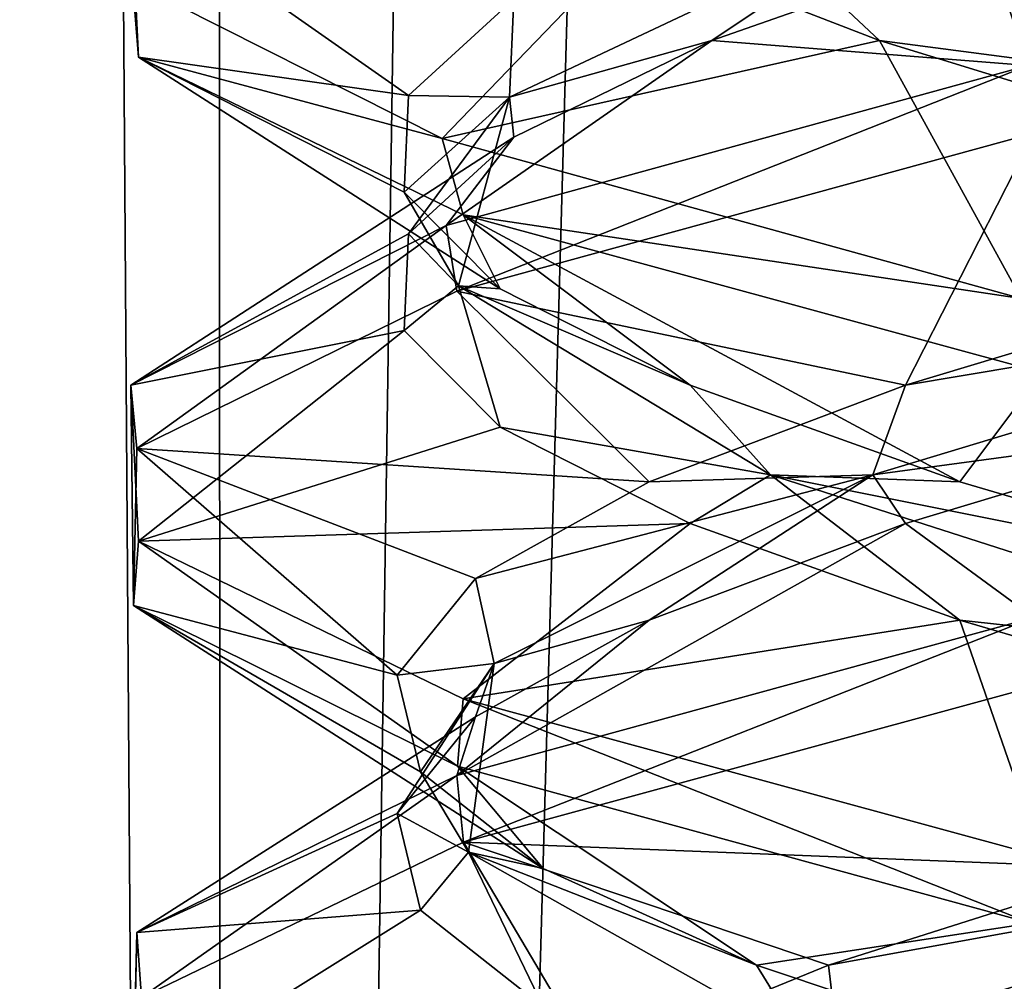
# Model space of a CAD drawing. Header units: millimetres. Extents: x -36.5 to 36.5, y -8.8 to 41.6.
# Tile 101 of 256: x -1.6 to -0.7, y 6.7 to 7.6. Entities that reach past the tile are written whole.
import ezdxf

# ---------------------------------------------------------------- set-up
doc = ezdxf.new("R2010")
doc.units = ezdxf.units.MM
doc.header["$LTSCALE"] = 65.185185
for name, color, linetype in [('14', 7, 'CONTINUOUS'), ('15', 7, 'CONTINUOUS'), ('16', 7, 'CONTINUOUS'), ('166', 7, 'CONTINUOUS'), ('175', 7, 'CONTINUOUS'), ('176', 7, 'CONTINUOUS'), ('177', 7, 'CONTINUOUS'), ('187', 7, 'CONTINUOUS'), ('188', 7, 'CONTINUOUS'), ('189', 7, 'CONTINUOUS'), ('199', 7, 'CONTINUOUS'), ('200', 7, 'CONTINUOUS'), ('221', 7, 'CONTINUOUS'), ('222', 7, 'CONTINUOUS'), ('26', 7, 'CONTINUOUS'), ('27', 7, 'CONTINUOUS'), ('28', 7, 'CONTINUOUS'), ('38', 7, 'CONTINUOUS'), ('39', 7, 'CONTINUOUS'), ('5', 7, 'CONTINUOUS'), ('548', 7, 'CONTINUOUS'), ('553', 7, 'CONTINUOUS'), ('60', 7, 'CONTINUOUS'), ('61', 7, 'CONTINUOUS')]:
    doc.layers.add(name, color=color, linetype=linetype)

msp = doc.modelspace()

# ---------------------------------------------------------------- linework, layer by layer
at = {"layer": '14', "color": 7, "linetype": 'CONTINUOUS'}
for points in [[(-0.7665, 7.14196, 11.96116), (-0.65058, 7.0572, 12.35157), (-0.47753, 7.22927, 12.13283), (-0.7665, 7.14196, 11.96116)], [(-1.17199, 6.91454, 11.93618), (-0.65058, 7.0572, 12.35157), (-0.7665, 7.14196, 11.96116), (-1.17199, 6.91454, 11.93618)], [(-0.99817, 7.05466, 11.71764), (-1.17199, 6.91454, 11.93618), (-0.7665, 7.14196, 11.96116), (-0.99817, 7.05466, 11.71764)], [(-1.15523, 6.96736, 11.42047), (-1.17199, 6.91454, 11.93618), (-0.99817, 7.05466, 11.71764), (-1.15523, 6.96736, 11.42047)], [(-1.46127, 6.77249, 11.33865), (-1.17199, 6.91454, 11.93618), (-1.15523, 6.96736, 11.42047), (-1.46127, 6.77249, 11.33865)], [(-1.22593, 6.88006, 11.09187), (-1.46127, 6.77249, 11.33865), (-1.15523, 6.96736, 11.42047), (-1.22593, 6.88006, 11.09187)], [(-1.20499, 6.79276, 10.75641), (-1.46127, 6.77249, 11.33865), (-1.22593, 6.88006, 11.09187), (-1.20499, 6.79276, 10.75641)], [(-1.46443, 6.63054, 10.67528), (-1.46127, 6.77249, 11.33865), (-1.20499, 6.79276, 10.75641), (-1.46443, 6.63054, 10.67528)], [(-1.09398, 6.70546, 10.43915), (-1.46443, 6.63054, 10.67528), (-1.20499, 6.79276, 10.75641), (-1.09398, 6.70546, 10.43915)]]:
    msp.add_3dface(points, dxfattribs=at)
at = {"layer": '15', "color": 7, "linetype": 'CONTINUOUS'}
for points in [[(-0.7963, 7.18619, 11.88872), (-0.47753, 7.22927, 12.13283), (-0.23102, 7.35673, 12.17071), (-0.7963, 7.18619, 11.88872)], [(-0.7963, 7.18619, 11.88872), (-0.23102, 7.35673, 12.17071), (-0.7665, 7.26696, 11.96116), (-0.7963, 7.18619, 11.88872)], [(-0.7665, 7.26696, 11.96116), (-0.23102, 7.35673, 12.17071), (-0.47753, 7.35427, 12.13283), (-0.7665, 7.26696, 11.96116)], [(-0.99817, 7.17966, 11.71764), (-0.7963, 7.18619, 11.88872), (-0.7665, 7.26696, 11.96116), (-0.99817, 7.17966, 11.71764)], [(-0.7665, 7.14196, 11.96116), (-0.47753, 7.22927, 12.13283), (-0.7963, 7.18619, 11.88872), (-0.7665, 7.14196, 11.96116)], [(-1.13842, 7.01565, 11.35767), (-0.7963, 7.18619, 11.88872), (-1.15523, 7.09236, 11.42047), (-1.13842, 7.01565, 11.35767)], [(-1.15523, 7.09236, 11.42047), (-0.7963, 7.18619, 11.88872), (-0.99817, 7.17966, 11.71764), (-1.15523, 7.09236, 11.42047)], [(-1.13842, 7.01565, 11.35767), (-0.99817, 7.05466, 11.71764), (-0.7963, 7.18619, 11.88872), (-1.13842, 7.01565, 11.35767)], [(-0.99817, 7.05466, 11.71764), (-0.7665, 7.14196, 11.96116), (-0.7963, 7.18619, 11.88872), (-0.99817, 7.05466, 11.71764)], [(-1.22593, 7.00506, 11.09187), (-1.13842, 7.01565, 11.35767), (-1.15523, 7.09236, 11.42047), (-1.22593, 7.00506, 11.09187)], [(-1.15523, 6.96736, 11.42047), (-0.99817, 7.05466, 11.71764), (-1.13842, 7.01565, 11.35767), (-1.15523, 6.96736, 11.42047)], [(-1.22593, 6.88006, 11.09187), (-1.15523, 6.96736, 11.42047), (-1.13842, 7.01565, 11.35767), (-1.22593, 6.88006, 11.09187)], [(-1.16149, 6.84511, 10.72638), (-1.22593, 6.88006, 11.09187), (-1.13842, 7.01565, 11.35767), (-1.16149, 6.84511, 10.72638)], [(-1.20499, 6.91776, 10.75641), (-1.13842, 7.01565, 11.35767), (-1.22593, 7.00506, 11.09187), (-1.20499, 6.91776, 10.75641)], [(-1.16149, 6.84511, 10.72638), (-1.13842, 7.01565, 11.35767), (-1.20499, 6.91776, 10.75641), (-1.16149, 6.84511, 10.72638)], [(-1.09398, 6.83046, 10.43915), (-1.16149, 6.84511, 10.72638), (-1.20499, 6.91776, 10.75641), (-1.09398, 6.83046, 10.43915)], [(-1.20499, 6.79276, 10.75641), (-1.22593, 6.88006, 11.09187), (-1.16149, 6.84511, 10.72638), (-1.20499, 6.79276, 10.75641)], [(-1.09398, 6.70546, 10.43915), (-1.20499, 6.79276, 10.75641), (-1.16149, 6.84511, 10.72638), (-1.09398, 6.70546, 10.43915)], [(-0.85905, 6.67456, 10.17177), (-1.09398, 6.70546, 10.43915), (-1.16149, 6.84511, 10.72638), (-0.85905, 6.67456, 10.17177)], [(-0.85905, 6.67456, 10.17177), (-1.16149, 6.84511, 10.72638), (-0.90119, 6.74315, 10.16382), (-0.85905, 6.67456, 10.17177)], [(-0.90119, 6.74315, 10.16382), (-1.16149, 6.84511, 10.72638), (-1.09398, 6.83046, 10.43915), (-0.90119, 6.74315, 10.16382)], [(-0.64104, 6.65585, 9.95099), (-0.85905, 6.67456, 10.17177), (-0.90119, 6.74315, 10.16382), (-0.64104, 6.65585, 9.95099)]]:
    msp.add_3dface(points, dxfattribs=at)
at = {"layer": '16', "color": 7, "linetype": 'CONTINUOUS'}
for points in [[(-0.65058, 7.4947, 12.35157), (-1.17199, 7.35204, 11.93618), (-0.7665, 7.26696, 11.96116), (-0.65058, 7.4947, 12.35157)], [(-0.65058, 7.4947, 12.35157), (-0.7665, 7.26696, 11.96116), (-0.47753, 7.35427, 12.13283), (-0.65058, 7.4947, 12.35157)], [(-1.17199, 7.35204, 11.93618), (-1.46127, 7.20999, 11.33865), (-0.99817, 7.17966, 11.71764), (-1.17199, 7.35204, 11.93618)], [(-1.17199, 7.35204, 11.93618), (-0.99817, 7.17966, 11.71764), (-0.7665, 7.26696, 11.96116), (-1.17199, 7.35204, 11.93618)], [(-1.46127, 7.20999, 11.33865), (-1.46443, 7.06804, 10.67528), (-1.22593, 7.00506, 11.09187), (-1.46127, 7.20999, 11.33865)], [(-1.46127, 7.20999, 11.33865), (-1.22593, 7.00506, 11.09187), (-1.15523, 7.09236, 11.42047), (-1.46127, 7.20999, 11.33865)], [(-1.46127, 7.20999, 11.33865), (-1.15523, 7.09236, 11.42047), (-0.99817, 7.17966, 11.71764), (-1.46127, 7.20999, 11.33865)], [(-1.46443, 7.06804, 10.67528), (-1.17145, 6.92277, 10.06314), (-1.09398, 6.83046, 10.43915), (-1.46443, 7.06804, 10.67528)], [(-1.46443, 7.06804, 10.67528), (-1.09398, 6.83046, 10.43915), (-1.20499, 6.91776, 10.75641), (-1.46443, 7.06804, 10.67528)], [(-1.46443, 7.06804, 10.67528), (-1.20499, 6.91776, 10.75641), (-1.22593, 7.00506, 11.09187), (-1.46443, 7.06804, 10.67528)], [(-1.17145, 6.92277, 10.06314), (-0.65338, 6.78096, 9.64978), (-0.90119, 6.74315, 10.16382), (-1.17145, 6.92277, 10.06314)], [(-1.17145, 6.92277, 10.06314), (-0.90119, 6.74315, 10.16382), (-1.09398, 6.83046, 10.43915), (-1.17145, 6.92277, 10.06314)], [(-0.65338, 6.78096, 9.64978), (-0.64104, 6.65585, 9.95099), (-0.90119, 6.74315, 10.16382), (-0.65338, 6.78096, 9.64978)]]:
    msp.add_3dface(points, dxfattribs=at)
at = {"layer": '166', "color": 7, "linetype": 'CONTINUOUS'}
for points in [[(-1.45971, 7.56356, -11.3453), (-1.46669, 7.70471, -10.68563), (-1.46525, 7.63135, -11.321), (-1.45971, 7.56356, -11.3453)], [(-1.1854, 7.49006, -11.91914), (-1.45971, 7.56356, -11.3453), (-1.46525, 7.63135, -11.321), (-1.1854, 7.49006, -11.91914)], [(-1.16646, 7.42108, -11.94306), (-1.45971, 7.56356, -11.3453), (-1.1854, 7.49006, -11.91914), (-1.16646, 7.42108, -11.94306)], [(-1.18165, 7.41124, -10.07604), (-1.17199, 7.35204, -10.06382), (-0.65574, 7.55598, -9.65093), (-1.18165, 7.41124, -10.07604)], [(-1.17199, 7.35204, -10.06382), (-0.65058, 7.4947, -9.64843), (-0.65574, 7.55598, -9.65093), (-1.17199, 7.35204, -10.06382)], [(-0.66215, 7.34553, -12.34594), (-1.16646, 7.42108, -11.94306), (-1.1854, 7.49006, -11.91914), (-0.66215, 7.34553, -12.34594)], [(-0.64352, 7.27864, -12.35495), (-1.16646, 7.42108, -11.94306), (-0.66215, 7.34553, -12.34594), (-0.64352, 7.27864, -12.35495)], [(-1.46669, 7.26721, -10.68563), (-1.46127, 7.20999, -10.66135), (-1.18165, 7.41124, -10.07604), (-1.46669, 7.26721, -10.68563)], [(-1.46127, 7.20999, -10.66135), (-1.17199, 7.35204, -10.06382), (-1.18165, 7.41124, -10.07604), (-1.46127, 7.20999, -10.66135)], [(-1.46443, 7.06804, -11.32472), (-1.46127, 7.20999, -10.66135), (-1.46669, 7.26721, -10.68563), (-1.46443, 7.06804, -11.32472)], [(-1.45971, 7.12606, -11.3453), (-1.46443, 7.06804, -11.32472), (-1.46669, 7.26721, -10.68563), (-1.45971, 7.12606, -11.3453)], [(-1.17145, 6.92277, -11.93686), (-1.46443, 7.06804, -11.32472), (-1.45971, 7.12606, -11.3453), (-1.17145, 6.92277, -11.93686)], [(-1.16646, 6.98358, -11.94306), (-1.17145, 6.92277, -11.93686), (-1.45971, 7.12606, -11.3453), (-1.16646, 6.98358, -11.94306)], [(-0.65058, 7.0572, -9.64843), (-1.17199, 6.91454, -10.06382), (-1.16599, 6.85407, -10.05636), (-0.65058, 7.0572, -9.64843)], [(-0.64665, 6.99563, -9.64654), (-0.65058, 7.0572, -9.64843), (-1.16599, 6.85407, -10.05636), (-0.64665, 6.99563, -9.64654)], [(-0.65338, 6.78096, -12.35022), (-1.17145, 6.92277, -11.93686), (-1.16646, 6.98358, -11.94306), (-0.65338, 6.78096, -12.35022)], [(-0.64352, 6.84114, -12.35495), (-0.65338, 6.78096, -12.35022), (-1.16646, 6.98358, -11.94306), (-0.64352, 6.84114, -12.35495)], [(-1.17199, 6.91454, -10.06382), (-1.46127, 6.77249, -10.66135), (-1.4572, 6.71373, -10.64422), (-1.17199, 6.91454, -10.06382)], [(-1.16599, 6.85407, -10.05636), (-1.17199, 6.91454, -10.06382), (-1.4572, 6.71373, -10.64422), (-1.16599, 6.85407, -10.05636)], [(-1.46127, 6.77249, -10.66135), (-1.46443, 6.63054, -11.32472), (-1.46613, 6.56972, -11.31698), (-1.46127, 6.77249, -10.66135)], [(-1.4572, 6.71373, -10.64422), (-1.46127, 6.77249, -10.66135), (-1.46613, 6.56972, -11.31698), (-1.4572, 6.71373, -10.64422)]]:
    msp.add_3dface(points, dxfattribs=at)
at = {"layer": '175', "color": 7, "linetype": 'CONTINUOUS'}
for points in [[(-0.7665, 7.14196, -10.03884), (-0.65058, 7.0572, -9.64843), (-0.47753, 7.22927, -9.86717), (-0.7665, 7.14196, -10.03884)], [(-1.17199, 6.91454, -10.06382), (-0.65058, 7.0572, -9.64843), (-0.7665, 7.14196, -10.03884), (-1.17199, 6.91454, -10.06382)], [(-0.99817, 7.05466, -10.28236), (-1.17199, 6.91454, -10.06382), (-0.7665, 7.14196, -10.03884), (-0.99817, 7.05466, -10.28236)], [(-1.15523, 6.96736, -10.57953), (-1.17199, 6.91454, -10.06382), (-0.99817, 7.05466, -10.28236), (-1.15523, 6.96736, -10.57953)], [(-1.46127, 6.77249, -10.66135), (-1.17199, 6.91454, -10.06382), (-1.15523, 6.96736, -10.57953), (-1.46127, 6.77249, -10.66135)], [(-1.22593, 6.88006, -10.90813), (-1.46127, 6.77249, -10.66135), (-1.15523, 6.96736, -10.57953), (-1.22593, 6.88006, -10.90813)], [(-1.20499, 6.79276, -11.24359), (-1.46127, 6.77249, -10.66135), (-1.22593, 6.88006, -10.90813), (-1.20499, 6.79276, -11.24359)], [(-1.46443, 6.63054, -11.32472), (-1.46127, 6.77249, -10.66135), (-1.20499, 6.79276, -11.24359), (-1.46443, 6.63054, -11.32472)], [(-1.09398, 6.70546, -11.56085), (-1.46443, 6.63054, -11.32472), (-1.20499, 6.79276, -11.24359), (-1.09398, 6.70546, -11.56085)]]:
    msp.add_3dface(points, dxfattribs=at)
at = {"layer": '176', "color": 7, "linetype": 'CONTINUOUS'}
for points in [[(-0.7963, 7.18619, -10.11128), (-0.47753, 7.22927, -9.86717), (-0.23102, 7.35673, -9.82929), (-0.7963, 7.18619, -10.11128)], [(-0.7963, 7.18619, -10.11128), (-0.23102, 7.35673, -9.82929), (-0.7665, 7.26696, -10.03884), (-0.7963, 7.18619, -10.11128)], [(-0.7665, 7.26696, -10.03884), (-0.23102, 7.35673, -9.82929), (-0.47753, 7.35427, -9.86717), (-0.7665, 7.26696, -10.03884)], [(-0.99817, 7.17966, -10.28236), (-0.7963, 7.18619, -10.11128), (-0.7665, 7.26696, -10.03884), (-0.99817, 7.17966, -10.28236)], [(-0.7665, 7.14196, -10.03884), (-0.47753, 7.22927, -9.86717), (-0.7963, 7.18619, -10.11128), (-0.7665, 7.14196, -10.03884)], [(-1.13842, 7.01565, -10.64233), (-0.7963, 7.18619, -10.11128), (-1.15523, 7.09236, -10.57953), (-1.13842, 7.01565, -10.64233)], [(-1.15523, 7.09236, -10.57953), (-0.7963, 7.18619, -10.11128), (-0.99817, 7.17966, -10.28236), (-1.15523, 7.09236, -10.57953)], [(-1.13842, 7.01565, -10.64233), (-0.99817, 7.05466, -10.28236), (-0.7963, 7.18619, -10.11128), (-1.13842, 7.01565, -10.64233)], [(-0.99817, 7.05466, -10.28236), (-0.7665, 7.14196, -10.03884), (-0.7963, 7.18619, -10.11128), (-0.99817, 7.05466, -10.28236)], [(-1.22593, 7.00506, -10.90813), (-1.13842, 7.01565, -10.64233), (-1.15523, 7.09236, -10.57953), (-1.22593, 7.00506, -10.90813)], [(-1.15523, 6.96736, -10.57953), (-0.99817, 7.05466, -10.28236), (-1.13842, 7.01565, -10.64233), (-1.15523, 6.96736, -10.57953)], [(-1.22593, 6.88006, -10.90813), (-1.15523, 6.96736, -10.57953), (-1.13842, 7.01565, -10.64233), (-1.22593, 6.88006, -10.90813)], [(-1.16149, 6.84511, -11.27362), (-1.22593, 6.88006, -10.90813), (-1.13842, 7.01565, -10.64233), (-1.16149, 6.84511, -11.27362)], [(-1.20499, 6.91776, -11.24359), (-1.13842, 7.01565, -10.64233), (-1.22593, 7.00506, -10.90813), (-1.20499, 6.91776, -11.24359)], [(-1.16149, 6.84511, -11.27362), (-1.13842, 7.01565, -10.64233), (-1.20499, 6.91776, -11.24359), (-1.16149, 6.84511, -11.27362)], [(-1.09398, 6.83046, -11.56085), (-1.16149, 6.84511, -11.27362), (-1.20499, 6.91776, -11.24359), (-1.09398, 6.83046, -11.56085)], [(-1.20499, 6.79276, -11.24359), (-1.22593, 6.88006, -10.90813), (-1.16149, 6.84511, -11.27362), (-1.20499, 6.79276, -11.24359)], [(-1.09398, 6.70546, -11.56085), (-1.20499, 6.79276, -11.24359), (-1.16149, 6.84511, -11.27362), (-1.09398, 6.70546, -11.56085)], [(-0.85905, 6.67456, -11.82823), (-1.09398, 6.70546, -11.56085), (-1.16149, 6.84511, -11.27362), (-0.85905, 6.67456, -11.82823)], [(-0.85905, 6.67456, -11.82823), (-1.16149, 6.84511, -11.27362), (-0.90119, 6.74315, -11.83618), (-0.85905, 6.67456, -11.82823)], [(-0.90119, 6.74315, -11.83618), (-1.16149, 6.84511, -11.27362), (-1.09398, 6.83046, -11.56085), (-0.90119, 6.74315, -11.83618)], [(-0.64104, 6.65585, -12.04901), (-0.85905, 6.67456, -11.82823), (-0.90119, 6.74315, -11.83618), (-0.64104, 6.65585, -12.04901)]]:
    msp.add_3dface(points, dxfattribs=at)
at = {"layer": '177', "color": 7, "linetype": 'CONTINUOUS'}
for points in [[(-0.65058, 7.4947, -9.64843), (-1.17199, 7.35204, -10.06382), (-0.7665, 7.26696, -10.03884), (-0.65058, 7.4947, -9.64843)], [(-0.65058, 7.4947, -9.64843), (-0.7665, 7.26696, -10.03884), (-0.47753, 7.35427, -9.86717), (-0.65058, 7.4947, -9.64843)], [(-1.17199, 7.35204, -10.06382), (-1.46127, 7.20999, -10.66135), (-0.99817, 7.17966, -10.28236), (-1.17199, 7.35204, -10.06382)], [(-1.17199, 7.35204, -10.06382), (-0.99817, 7.17966, -10.28236), (-0.7665, 7.26696, -10.03884), (-1.17199, 7.35204, -10.06382)], [(-1.46127, 7.20999, -10.66135), (-1.46443, 7.06804, -11.32472), (-1.22593, 7.00506, -10.90813), (-1.46127, 7.20999, -10.66135)], [(-1.46127, 7.20999, -10.66135), (-1.22593, 7.00506, -10.90813), (-1.15523, 7.09236, -10.57953), (-1.46127, 7.20999, -10.66135)], [(-1.46127, 7.20999, -10.66135), (-1.15523, 7.09236, -10.57953), (-0.99817, 7.17966, -10.28236), (-1.46127, 7.20999, -10.66135)], [(-1.46443, 7.06804, -11.32472), (-1.17145, 6.92277, -11.93686), (-1.09398, 6.83046, -11.56085), (-1.46443, 7.06804, -11.32472)], [(-1.46443, 7.06804, -11.32472), (-1.09398, 6.83046, -11.56085), (-1.20499, 6.91776, -11.24359), (-1.46443, 7.06804, -11.32472)], [(-1.46443, 7.06804, -11.32472), (-1.20499, 6.91776, -11.24359), (-1.22593, 7.00506, -10.90813), (-1.46443, 7.06804, -11.32472)], [(-1.17145, 6.92277, -11.93686), (-0.65338, 6.78096, -12.35022), (-0.90119, 6.74315, -11.83618), (-1.17145, 6.92277, -11.93686)], [(-1.17145, 6.92277, -11.93686), (-0.90119, 6.74315, -11.83618), (-1.09398, 6.83046, -11.56085), (-1.17145, 6.92277, -11.93686)], [(-0.65338, 6.78096, -12.35022), (-0.64104, 6.65585, -12.04901), (-0.90119, 6.74315, -11.83618), (-0.65338, 6.78096, -12.35022)]]:
    msp.add_3dface(points, dxfattribs=at)
at = {"layer": '187', "color": 7, "linetype": 'CONTINUOUS'}
for points in [[(-0.69253, 7.66577, -9.98425), (-0.65574, 7.55598, -9.65093), (-0.39154, 7.75308, -9.83465), (-0.69253, 7.66577, -9.98425)], [(-0.94175, 7.57847, -10.20978), (-0.65574, 7.55598, -9.65093), (-0.69253, 7.66577, -9.98425), (-0.94175, 7.57847, -10.20978)], [(-1.18165, 7.41124, -10.07604), (-0.65574, 7.55598, -9.65093), (-0.94175, 7.57847, -10.20978), (-1.18165, 7.41124, -10.07604)], [(-1.12058, 7.49117, -10.49438), (-1.18165, 7.41124, -10.07604), (-0.94175, 7.57847, -10.20978), (-1.12058, 7.49117, -10.49438)], [(-1.46669, 7.26721, -10.68563), (-1.18165, 7.41124, -10.07604), (-1.12058, 7.49117, -10.49438), (-1.46669, 7.26721, -10.68563)], [(-1.21564, 7.40387, -10.81677), (-1.46669, 7.26721, -10.68563), (-1.12058, 7.49117, -10.49438), (-1.21564, 7.40387, -10.81677)], [(-1.21983, 7.31657, -11.15286), (-1.46669, 7.26721, -10.68563), (-1.21564, 7.40387, -10.81677), (-1.21983, 7.31657, -11.15286)], [(-1.45971, 7.12606, -11.3453), (-1.46669, 7.26721, -10.68563), (-1.21983, 7.31657, -11.15286), (-1.45971, 7.12606, -11.3453)], [(-1.13283, 7.22927, -11.47753), (-1.45971, 7.12606, -11.3453), (-1.21983, 7.31657, -11.15286), (-1.13283, 7.22927, -11.47753)], [(-0.96116, 7.14196, -11.7665), (-1.45971, 7.12606, -11.3453), (-1.13283, 7.22927, -11.47753), (-0.96116, 7.14196, -11.7665)], [(-1.16646, 6.98358, -11.94306), (-1.45971, 7.12606, -11.3453), (-0.96116, 7.14196, -11.7665), (-1.16646, 6.98358, -11.94306)], [(-0.71764, 7.05466, -11.99817), (-1.16646, 6.98358, -11.94306), (-0.96116, 7.14196, -11.7665), (-0.71764, 7.05466, -11.99817)], [(-0.64352, 6.84114, -12.35495), (-1.16646, 6.98358, -11.94306), (-0.71764, 7.05466, -11.99817), (-0.64352, 6.84114, -12.35495)], [(-0.42047, 6.96736, -12.15523), (-0.64352, 6.84114, -12.35495), (-0.71764, 7.05466, -11.99817), (-0.42047, 6.96736, -12.15523)]]:
    msp.add_3dface(points, dxfattribs=at)
at = {"layer": '188', "color": 7, "linetype": 'CONTINUOUS'}
for points in [[(-1.1246, 7.52728, -10.60099), (-0.94175, 7.57847, -10.20978), (-0.76331, 7.69782, -10.08279), (-1.1246, 7.52728, -10.60099)], [(-1.1246, 7.52728, -10.60099), (-0.76331, 7.69782, -10.08279), (-1.12058, 7.61617, -10.49438), (-1.1246, 7.52728, -10.60099)], [(-0.94175, 7.57847, -10.20978), (-0.69253, 7.66577, -9.98425), (-0.76331, 7.69782, -10.08279), (-0.94175, 7.57847, -10.20978)], [(-1.21564, 7.52887, -10.81677), (-1.1246, 7.52728, -10.60099), (-1.12058, 7.61617, -10.49438), (-1.21564, 7.52887, -10.81677)], [(-1.12058, 7.49117, -10.49438), (-0.94175, 7.57847, -10.20978), (-1.1246, 7.52728, -10.60099), (-1.12058, 7.49117, -10.49438)], [(-1.21983, 7.44157, -11.15286), (-1.1246, 7.52728, -10.60099), (-1.21564, 7.52887, -10.81677), (-1.21983, 7.44157, -11.15286)], [(-1.17071, 7.35673, -11.23102), (-1.1246, 7.52728, -10.60099), (-1.21983, 7.44157, -11.15286), (-1.17071, 7.35673, -11.23102)], [(-1.21564, 7.40387, -10.81677), (-1.12058, 7.49117, -10.49438), (-1.1246, 7.52728, -10.60099), (-1.21564, 7.40387, -10.81677)], [(-1.17071, 7.35673, -11.23102), (-1.21564, 7.40387, -10.81677), (-1.1246, 7.52728, -10.60099), (-1.17071, 7.35673, -11.23102)], [(-1.13283, 7.35427, -11.47753), (-1.17071, 7.35673, -11.23102), (-1.21983, 7.44157, -11.15286), (-1.13283, 7.35427, -11.47753)], [(-1.21983, 7.31657, -11.15286), (-1.21564, 7.40387, -10.81677), (-1.17071, 7.35673, -11.23102), (-1.21983, 7.31657, -11.15286)], [(-1.13283, 7.22927, -11.47753), (-1.21983, 7.31657, -11.15286), (-1.17071, 7.35673, -11.23102), (-1.13283, 7.22927, -11.47753)], [(-0.88872, 7.18619, -11.7963), (-1.13283, 7.22927, -11.47753), (-1.17071, 7.35673, -11.23102), (-0.88872, 7.18619, -11.7963)], [(-0.88872, 7.18619, -11.7963), (-1.17071, 7.35673, -11.23102), (-0.96116, 7.26696, -11.7665), (-0.88872, 7.18619, -11.7963)], [(-0.96116, 7.26696, -11.7665), (-1.17071, 7.35673, -11.23102), (-1.13283, 7.35427, -11.47753), (-0.96116, 7.26696, -11.7665)], [(-0.71764, 7.17966, -11.99817), (-0.88872, 7.18619, -11.7963), (-0.96116, 7.26696, -11.7665), (-0.71764, 7.17966, -11.99817)], [(-0.96116, 7.14196, -11.7665), (-1.13283, 7.22927, -11.47753), (-0.88872, 7.18619, -11.7963), (-0.96116, 7.14196, -11.7665)], [(-0.71764, 7.05466, -11.99817), (-0.96116, 7.14196, -11.7665), (-0.88872, 7.18619, -11.7963), (-0.71764, 7.05466, -11.99817)], [(-0.35767, 7.01565, -12.13842), (-0.71764, 7.05466, -11.99817), (-0.88872, 7.18619, -11.7963), (-0.35767, 7.01565, -12.13842)], [(-0.35767, 7.01565, -12.13842), (-0.88872, 7.18619, -11.7963), (-0.42047, 7.09236, -12.15523), (-0.35767, 7.01565, -12.13842)], [(-0.42047, 7.09236, -12.15523), (-0.88872, 7.18619, -11.7963), (-0.71764, 7.17966, -11.99817), (-0.42047, 7.09236, -12.15523)], [(-0.42047, 6.96736, -12.15523), (-0.71764, 7.05466, -11.99817), (-0.35767, 7.01565, -12.13842), (-0.42047, 6.96736, -12.15523)]]:
    msp.add_3dface(points, dxfattribs=at)
at = {"layer": '189', "color": 7, "linetype": 'CONTINUOUS'}
for points in [[(-1.46669, 7.70471, -10.68563), (-1.45971, 7.56356, -11.3453), (-1.21564, 7.52887, -10.81677), (-1.46669, 7.70471, -10.68563)], [(-1.46669, 7.70471, -10.68563), (-1.21564, 7.52887, -10.81677), (-1.12058, 7.61617, -10.49438), (-1.46669, 7.70471, -10.68563)], [(-1.45971, 7.56356, -11.3453), (-1.16646, 7.42108, -11.94306), (-1.13283, 7.35427, -11.47753), (-1.45971, 7.56356, -11.3453)], [(-1.45971, 7.56356, -11.3453), (-1.13283, 7.35427, -11.47753), (-1.21983, 7.44157, -11.15286), (-1.45971, 7.56356, -11.3453)], [(-1.45971, 7.56356, -11.3453), (-1.21983, 7.44157, -11.15286), (-1.21564, 7.52887, -10.81677), (-1.45971, 7.56356, -11.3453)], [(-1.16646, 7.42108, -11.94306), (-0.64352, 7.27864, -12.35495), (-0.71764, 7.17966, -11.99817), (-1.16646, 7.42108, -11.94306)], [(-1.16646, 7.42108, -11.94306), (-0.71764, 7.17966, -11.99817), (-0.96116, 7.26696, -11.7665), (-1.16646, 7.42108, -11.94306)], [(-1.16646, 7.42108, -11.94306), (-0.96116, 7.26696, -11.7665), (-1.13283, 7.35427, -11.47753), (-1.16646, 7.42108, -11.94306)], [(-0.64352, 7.27864, -12.35495), (-0.42047, 7.09236, -12.15523), (-0.71764, 7.17966, -11.99817), (-0.64352, 7.27864, -12.35495)]]:
    msp.add_3dface(points, dxfattribs=at)
at = {"layer": '199', "color": 7, "linetype": 'CONTINUOUS'}
for points in [[(-1.1854, 7.49006, -11.91914), (-1.46525, 7.63135, -11.321), (-1.01575, 7.66577, -11.69253), (-1.1854, 7.49006, -11.91914)], [(-0.79022, 7.57847, -11.94175), (-1.1854, 7.49006, -11.91914), (-1.01575, 7.66577, -11.69253), (-0.79022, 7.57847, -11.94175)], [(-0.66215, 7.34553, -12.34594), (-1.1854, 7.49006, -11.91914), (-0.79022, 7.57847, -11.94175), (-0.66215, 7.34553, -12.34594)], [(-0.50562, 7.49117, -12.12058), (-0.66215, 7.34553, -12.34594), (-0.79022, 7.57847, -11.94175), (-0.50562, 7.49117, -12.12058)]]:
    msp.add_3dface(points, dxfattribs=at)
at = {"layer": '200', "color": 7, "linetype": 'CONTINUOUS'}
for points in [[(-0.79022, 7.57847, -11.94175), (-1.01575, 7.66577, -11.69253), (-0.91721, 7.69782, -11.76331), (-0.79022, 7.57847, -11.94175)], [(-0.39901, 7.52728, -12.1246), (-0.79022, 7.57847, -11.94175), (-0.91721, 7.69782, -11.76331), (-0.39901, 7.52728, -12.1246)], [(-0.39901, 7.52728, -12.1246), (-0.91721, 7.69782, -11.76331), (-0.50562, 7.61617, -12.12058), (-0.39901, 7.52728, -12.1246)], [(-0.50562, 7.49117, -12.12058), (-0.79022, 7.57847, -11.94175), (-0.39901, 7.52728, -12.1246), (-0.50562, 7.49117, -12.12058)]]:
    msp.add_3dface(points, dxfattribs=at)
at = {"layer": '221', "color": 7, "linetype": 'CONTINUOUS'}
for points in [[(-0.82823, 6.67456, -10.14095), (-0.27362, 6.84511, -9.83851), (-0.83618, 6.74315, -10.09881), (-0.82823, 6.67456, -10.14095)], [(-0.83618, 6.74315, -10.09881), (-0.27362, 6.84511, -9.83851), (-0.56085, 6.83046, -9.90602), (-0.83618, 6.74315, -10.09881)], [(-0.82823, 6.67456, -10.14095), (-0.56085, 6.70546, -9.90602), (-0.27362, 6.84511, -9.83851), (-0.82823, 6.67456, -10.14095)], [(-1.04901, 6.65585, -10.35896), (-0.82823, 6.67456, -10.14095), (-0.83618, 6.74315, -10.09881), (-1.04901, 6.65585, -10.35896)]]:
    msp.add_3dface(points, dxfattribs=at)
at = {"layer": '222', "color": 7, "linetype": 'CONTINUOUS'}
for points in [[(-0.64665, 6.99563, -9.64654), (-1.16599, 6.85407, -10.05636), (-0.56085, 6.83046, -9.90602), (-0.64665, 6.99563, -9.64654)], [(-1.16599, 6.85407, -10.05636), (-1.4572, 6.71373, -10.64422), (-1.04901, 6.65585, -10.35896), (-1.16599, 6.85407, -10.05636)], [(-1.16599, 6.85407, -10.05636), (-1.04901, 6.65585, -10.35896), (-0.83618, 6.74315, -10.09881), (-1.16599, 6.85407, -10.05636)], [(-1.16599, 6.85407, -10.05636), (-0.83618, 6.74315, -10.09881), (-0.56085, 6.83046, -9.90602), (-1.16599, 6.85407, -10.05636)]]:
    msp.add_3dface(points, dxfattribs=at)
at = {"layer": '26', "color": 7, "linetype": 'CONTINUOUS'}
for points in [[(-0.69253, 7.66577, 12.01575), (-0.65574, 7.55598, 12.34907), (-0.39154, 7.75308, 12.16535), (-0.69253, 7.66577, 12.01575)], [(-0.94175, 7.57847, 11.79022), (-0.65574, 7.55598, 12.34907), (-0.69253, 7.66577, 12.01575), (-0.94175, 7.57847, 11.79022)], [(-1.18165, 7.41124, 11.92396), (-0.65574, 7.55598, 12.34907), (-0.94175, 7.57847, 11.79022), (-1.18165, 7.41124, 11.92396)], [(-1.12058, 7.49117, 11.50562), (-1.18165, 7.41124, 11.92396), (-0.94175, 7.57847, 11.79022), (-1.12058, 7.49117, 11.50562)], [(-1.46669, 7.26721, 11.31437), (-1.18165, 7.41124, 11.92396), (-1.12058, 7.49117, 11.50562), (-1.46669, 7.26721, 11.31437)], [(-1.21564, 7.40387, 11.18323), (-1.46669, 7.26721, 11.31437), (-1.12058, 7.49117, 11.50562), (-1.21564, 7.40387, 11.18323)], [(-1.21983, 7.31657, 10.84714), (-1.46669, 7.26721, 11.31437), (-1.21564, 7.40387, 11.18323), (-1.21983, 7.31657, 10.84714)], [(-1.45971, 7.12606, 10.6547), (-1.46669, 7.26721, 11.31437), (-1.21983, 7.31657, 10.84714), (-1.45971, 7.12606, 10.6547)], [(-1.13283, 7.22927, 10.52247), (-1.45971, 7.12606, 10.6547), (-1.21983, 7.31657, 10.84714), (-1.13283, 7.22927, 10.52247)], [(-0.96116, 7.14196, 10.2335), (-1.45971, 7.12606, 10.6547), (-1.13283, 7.22927, 10.52247), (-0.96116, 7.14196, 10.2335)], [(-1.16646, 6.98358, 10.05694), (-1.45971, 7.12606, 10.6547), (-0.96116, 7.14196, 10.2335), (-1.16646, 6.98358, 10.05694)], [(-0.71764, 7.05466, 10.00183), (-1.16646, 6.98358, 10.05694), (-0.96116, 7.14196, 10.2335), (-0.71764, 7.05466, 10.00183)], [(-0.64352, 6.84114, 9.64505), (-1.16646, 6.98358, 10.05694), (-0.71764, 7.05466, 10.00183), (-0.64352, 6.84114, 9.64505)], [(-0.42047, 6.96736, 9.84477), (-0.64352, 6.84114, 9.64505), (-0.71764, 7.05466, 10.00183), (-0.42047, 6.96736, 9.84477)]]:
    msp.add_3dface(points, dxfattribs=at)
at = {"layer": '27', "color": 7, "linetype": 'CONTINUOUS'}
for points in [[(-1.1246, 7.52728, 11.39901), (-0.94175, 7.57847, 11.79022), (-0.76331, 7.69782, 11.91721), (-1.1246, 7.52728, 11.39901)], [(-1.1246, 7.52728, 11.39901), (-0.76331, 7.69782, 11.91721), (-1.12058, 7.61617, 11.50562), (-1.1246, 7.52728, 11.39901)], [(-0.94175, 7.57847, 11.79022), (-0.69253, 7.66577, 12.01575), (-0.76331, 7.69782, 11.91721), (-0.94175, 7.57847, 11.79022)], [(-1.21564, 7.52887, 11.18323), (-1.1246, 7.52728, 11.39901), (-1.12058, 7.61617, 11.50562), (-1.21564, 7.52887, 11.18323)], [(-1.12058, 7.49117, 11.50562), (-0.94175, 7.57847, 11.79022), (-1.1246, 7.52728, 11.39901), (-1.12058, 7.49117, 11.50562)], [(-1.21983, 7.44157, 10.84714), (-1.1246, 7.52728, 11.39901), (-1.21564, 7.52887, 11.18323), (-1.21983, 7.44157, 10.84714)], [(-1.17071, 7.35673, 10.76898), (-1.1246, 7.52728, 11.39901), (-1.21983, 7.44157, 10.84714), (-1.17071, 7.35673, 10.76898)], [(-1.21564, 7.40387, 11.18323), (-1.12058, 7.49117, 11.50562), (-1.1246, 7.52728, 11.39901), (-1.21564, 7.40387, 11.18323)], [(-1.17071, 7.35673, 10.76898), (-1.21564, 7.40387, 11.18323), (-1.1246, 7.52728, 11.39901), (-1.17071, 7.35673, 10.76898)], [(-1.13283, 7.35427, 10.52247), (-1.17071, 7.35673, 10.76898), (-1.21983, 7.44157, 10.84714), (-1.13283, 7.35427, 10.52247)], [(-1.21983, 7.31657, 10.84714), (-1.21564, 7.40387, 11.18323), (-1.17071, 7.35673, 10.76898), (-1.21983, 7.31657, 10.84714)], [(-1.13283, 7.22927, 10.52247), (-1.21983, 7.31657, 10.84714), (-1.17071, 7.35673, 10.76898), (-1.13283, 7.22927, 10.52247)], [(-0.88872, 7.18619, 10.2037), (-1.13283, 7.22927, 10.52247), (-1.17071, 7.35673, 10.76898), (-0.88872, 7.18619, 10.2037)], [(-0.88872, 7.18619, 10.2037), (-1.17071, 7.35673, 10.76898), (-0.96116, 7.26696, 10.2335), (-0.88872, 7.18619, 10.2037)], [(-0.96116, 7.26696, 10.2335), (-1.17071, 7.35673, 10.76898), (-1.13283, 7.35427, 10.52247), (-0.96116, 7.26696, 10.2335)], [(-0.71764, 7.17966, 10.00183), (-0.88872, 7.18619, 10.2037), (-0.96116, 7.26696, 10.2335), (-0.71764, 7.17966, 10.00183)], [(-0.96116, 7.14196, 10.2335), (-1.13283, 7.22927, 10.52247), (-0.88872, 7.18619, 10.2037), (-0.96116, 7.14196, 10.2335)], [(-0.71764, 7.05466, 10.00183), (-0.96116, 7.14196, 10.2335), (-0.88872, 7.18619, 10.2037), (-0.71764, 7.05466, 10.00183)], [(-0.35767, 7.01565, 9.86158), (-0.71764, 7.05466, 10.00183), (-0.88872, 7.18619, 10.2037), (-0.35767, 7.01565, 9.86158)], [(-0.35767, 7.01565, 9.86158), (-0.88872, 7.18619, 10.2037), (-0.42047, 7.09236, 9.84477), (-0.35767, 7.01565, 9.86158)], [(-0.42047, 7.09236, 9.84477), (-0.88872, 7.18619, 10.2037), (-0.71764, 7.17966, 10.00183), (-0.42047, 7.09236, 9.84477)], [(-0.42047, 6.96736, 9.84477), (-0.71764, 7.05466, 10.00183), (-0.35767, 7.01565, 9.86158), (-0.42047, 6.96736, 9.84477)]]:
    msp.add_3dface(points, dxfattribs=at)
at = {"layer": '28', "color": 7, "linetype": 'CONTINUOUS'}
for points in [[(-1.46669, 7.70471, 11.31437), (-1.45971, 7.56356, 10.6547), (-1.21564, 7.52887, 11.18323), (-1.46669, 7.70471, 11.31437)], [(-1.46669, 7.70471, 11.31437), (-1.21564, 7.52887, 11.18323), (-1.12058, 7.61617, 11.50562), (-1.46669, 7.70471, 11.31437)], [(-1.45971, 7.56356, 10.6547), (-1.16646, 7.42108, 10.05694), (-1.13283, 7.35427, 10.52247), (-1.45971, 7.56356, 10.6547)], [(-1.45971, 7.56356, 10.6547), (-1.13283, 7.35427, 10.52247), (-1.21983, 7.44157, 10.84714), (-1.45971, 7.56356, 10.6547)], [(-1.45971, 7.56356, 10.6547), (-1.21983, 7.44157, 10.84714), (-1.21564, 7.52887, 11.18323), (-1.45971, 7.56356, 10.6547)], [(-1.16646, 7.42108, 10.05694), (-0.64352, 7.27864, 9.64505), (-0.71764, 7.17966, 10.00183), (-1.16646, 7.42108, 10.05694)], [(-1.16646, 7.42108, 10.05694), (-0.71764, 7.17966, 10.00183), (-0.96116, 7.26696, 10.2335), (-1.16646, 7.42108, 10.05694)], [(-1.16646, 7.42108, 10.05694), (-0.96116, 7.26696, 10.2335), (-1.13283, 7.35427, 10.52247), (-1.16646, 7.42108, 10.05694)], [(-0.64352, 7.27864, 9.64505), (-0.42047, 7.09236, 9.84477), (-0.71764, 7.17966, 10.00183), (-0.64352, 7.27864, 9.64505)]]:
    msp.add_3dface(points, dxfattribs=at)
at = {"layer": '38', "color": 7, "linetype": 'CONTINUOUS'}
for points in [[(-1.1854, 7.49006, 10.08086), (-1.46525, 7.63135, 10.679), (-1.01575, 7.66577, 10.30747), (-1.1854, 7.49006, 10.08086)], [(-0.79022, 7.57847, 10.05825), (-1.1854, 7.49006, 10.08086), (-1.01575, 7.66577, 10.30747), (-0.79022, 7.57847, 10.05825)], [(-0.66215, 7.34553, 9.65406), (-1.1854, 7.49006, 10.08086), (-0.79022, 7.57847, 10.05825), (-0.66215, 7.34553, 9.65406)], [(-0.50562, 7.49117, 9.87942), (-0.66215, 7.34553, 9.65406), (-0.79022, 7.57847, 10.05825), (-0.50562, 7.49117, 9.87942)]]:
    msp.add_3dface(points, dxfattribs=at)
at = {"layer": '39', "color": 7, "linetype": 'CONTINUOUS'}
for points in [[(-0.79022, 7.57847, 10.05825), (-1.01575, 7.66577, 10.30747), (-0.91721, 7.69782, 10.23669), (-0.79022, 7.57847, 10.05825)], [(-0.39901, 7.52728, 9.8754), (-0.79022, 7.57847, 10.05825), (-0.91721, 7.69782, 10.23669), (-0.39901, 7.52728, 9.8754)], [(-0.39901, 7.52728, 9.8754), (-0.91721, 7.69782, 10.23669), (-0.50562, 7.61617, 9.87942), (-0.39901, 7.52728, 9.8754)], [(-0.50562, 7.49117, 9.87942), (-0.79022, 7.57847, 10.05825), (-0.39901, 7.52728, 9.8754), (-0.50562, 7.49117, 9.87942)]]:
    msp.add_3dface(points, dxfattribs=at)
at = {"layer": '5', "color": 7, "linetype": 'CONTINUOUS'}
for points in [[(-1.45971, 7.56356, 10.6547), (-1.46669, 7.70471, 11.31437), (-1.46525, 7.63135, 10.679), (-1.45971, 7.56356, 10.6547)], [(-1.1854, 7.49006, 10.08086), (-1.45971, 7.56356, 10.6547), (-1.46525, 7.63135, 10.679), (-1.1854, 7.49006, 10.08086)], [(-1.16646, 7.42108, 10.05694), (-1.45971, 7.56356, 10.6547), (-1.1854, 7.49006, 10.08086), (-1.16646, 7.42108, 10.05694)], [(-1.18165, 7.41124, 11.92396), (-1.17199, 7.35204, 11.93618), (-0.65574, 7.55598, 12.34907), (-1.18165, 7.41124, 11.92396)], [(-1.17199, 7.35204, 11.93618), (-0.65058, 7.4947, 12.35157), (-0.65574, 7.55598, 12.34907), (-1.17199, 7.35204, 11.93618)], [(-0.66215, 7.34553, 9.65406), (-1.16646, 7.42108, 10.05694), (-1.1854, 7.49006, 10.08086), (-0.66215, 7.34553, 9.65406)], [(-0.64352, 7.27864, 9.64505), (-1.16646, 7.42108, 10.05694), (-0.66215, 7.34553, 9.65406), (-0.64352, 7.27864, 9.64505)], [(-1.46669, 7.26721, 11.31437), (-1.46127, 7.20999, 11.33865), (-1.18165, 7.41124, 11.92396), (-1.46669, 7.26721, 11.31437)], [(-1.46127, 7.20999, 11.33865), (-1.17199, 7.35204, 11.93618), (-1.18165, 7.41124, 11.92396), (-1.46127, 7.20999, 11.33865)], [(-1.46443, 7.06804, 10.67528), (-1.46127, 7.20999, 11.33865), (-1.46669, 7.26721, 11.31437), (-1.46443, 7.06804, 10.67528)], [(-1.45971, 7.12606, 10.6547), (-1.46443, 7.06804, 10.67528), (-1.46669, 7.26721, 11.31437), (-1.45971, 7.12606, 10.6547)], [(-1.17145, 6.92277, 10.06314), (-1.46443, 7.06804, 10.67528), (-1.45971, 7.12606, 10.6547), (-1.17145, 6.92277, 10.06314)], [(-1.16646, 6.98358, 10.05694), (-1.17145, 6.92277, 10.06314), (-1.45971, 7.12606, 10.6547), (-1.16646, 6.98358, 10.05694)], [(-0.65058, 7.0572, 12.35157), (-1.17199, 6.91454, 11.93618), (-1.16599, 6.85407, 11.94364), (-0.65058, 7.0572, 12.35157)], [(-0.64665, 6.99563, 12.35346), (-0.65058, 7.0572, 12.35157), (-1.16599, 6.85407, 11.94364), (-0.64665, 6.99563, 12.35346)], [(-0.65338, 6.78096, 9.64978), (-1.17145, 6.92277, 10.06314), (-1.16646, 6.98358, 10.05694), (-0.65338, 6.78096, 9.64978)], [(-0.64352, 6.84114, 9.64505), (-0.65338, 6.78096, 9.64978), (-1.16646, 6.98358, 10.05694), (-0.64352, 6.84114, 9.64505)], [(-1.17199, 6.91454, 11.93618), (-1.46127, 6.77249, 11.33865), (-1.4572, 6.71373, 11.35578), (-1.17199, 6.91454, 11.93618)], [(-1.16599, 6.85407, 11.94364), (-1.17199, 6.91454, 11.93618), (-1.4572, 6.71373, 11.35578), (-1.16599, 6.85407, 11.94364)], [(-1.46127, 6.77249, 11.33865), (-1.46443, 6.63054, 10.67528), (-1.46613, 6.56972, 10.68302), (-1.46127, 6.77249, 11.33865)], [(-1.4572, 6.71373, 11.35578), (-1.46127, 6.77249, 11.33865), (-1.46613, 6.56972, 10.68302), (-1.4572, 6.71373, 11.35578)]]:
    msp.add_3dface(points, dxfattribs=at)
at = {"layer": '548', "color": 7, "linetype": 'CONTINUOUS'}
for points in [[(-2.14937, 28.59344, 9.12845), (-2.12944, -3.5, 9.10585), (-1.3944, 28.59924, 8.51441), (-2.14937, 28.59344, 9.12845)], [(-2.12944, -3.5, 9.10585), (-1.38263, -3.5, 8.50802), (-1.3944, 28.59924, 8.51441), (-2.12944, -3.5, 9.10585)], [(-1.3944, 28.59924, 8.51441), (-1.38263, -3.5, 8.50802), (-0.48636, 28.6, 8.19181), (-1.3944, 28.59924, 8.51441)], [(-1.38263, -3.5, 8.50802), (-0.4782, -3.5, 8.1905), (-0.48636, 28.6, 8.19181), (-1.38263, -3.5, 8.50802)]]:
    msp.add_3dface(points, dxfattribs=at)
at = {"layer": '553', "color": 7, "linetype": 'CONTINUOUS'}
for points in [[(-1.39651, -3.5, -8.51579), (-2.14695, -3.5, -9.12572), (-1.64276, 32.1, -8.67116), (-1.39651, -3.5, -8.51579)], [(-0.86119, 32.1, -8.28338), (-1.39651, -3.5, -8.51579), (-1.64276, 32.1, -8.67116), (-0.86119, 32.1, -8.28338)], [(-0.4834, -3.5, -8.19139), (-1.39651, -3.5, -8.51579), (-0.86119, 32.1, -8.28338), (-0.4834, -3.5, -8.19139)], [(0, 32.1, -8.15), (-0.4834, -3.5, -8.19139), (-0.86119, 32.1, -8.28338), (0, 32.1, -8.15)]]:
    msp.add_3dface(points, dxfattribs=at)
at = {"layer": '60', "color": 7, "linetype": 'CONTINUOUS'}
for points in [[(-0.82823, 6.67456, 11.85905), (-0.27362, 6.84511, 12.16149), (-0.83618, 6.74315, 11.90119), (-0.82823, 6.67456, 11.85905)], [(-0.83618, 6.74315, 11.90119), (-0.27362, 6.84511, 12.16149), (-0.56085, 6.83046, 12.09398), (-0.83618, 6.74315, 11.90119)], [(-0.82823, 6.67456, 11.85905), (-0.56085, 6.70546, 12.09398), (-0.27362, 6.84511, 12.16149), (-0.82823, 6.67456, 11.85905)], [(-1.04901, 6.65585, 11.64104), (-0.82823, 6.67456, 11.85905), (-0.83618, 6.74315, 11.90119), (-1.04901, 6.65585, 11.64104)]]:
    msp.add_3dface(points, dxfattribs=at)
at = {"layer": '61', "color": 7, "linetype": 'CONTINUOUS'}
for points in [[(-0.64665, 6.99563, 12.35346), (-1.16599, 6.85407, 11.94364), (-0.56085, 6.83046, 12.09398), (-0.64665, 6.99563, 12.35346)], [(-1.16599, 6.85407, 11.94364), (-1.4572, 6.71373, 11.35578), (-1.04901, 6.65585, 11.64104), (-1.16599, 6.85407, 11.94364)], [(-1.16599, 6.85407, 11.94364), (-1.04901, 6.65585, 11.64104), (-0.83618, 6.74315, 11.90119), (-1.16599, 6.85407, 11.94364)], [(-1.16599, 6.85407, 11.94364), (-0.83618, 6.74315, 11.90119), (-0.56085, 6.83046, 12.09398), (-1.16599, 6.85407, 11.94364)]]:
    msp.add_3dface(points, dxfattribs=at)

doc.saveas('drawing.dxf')
